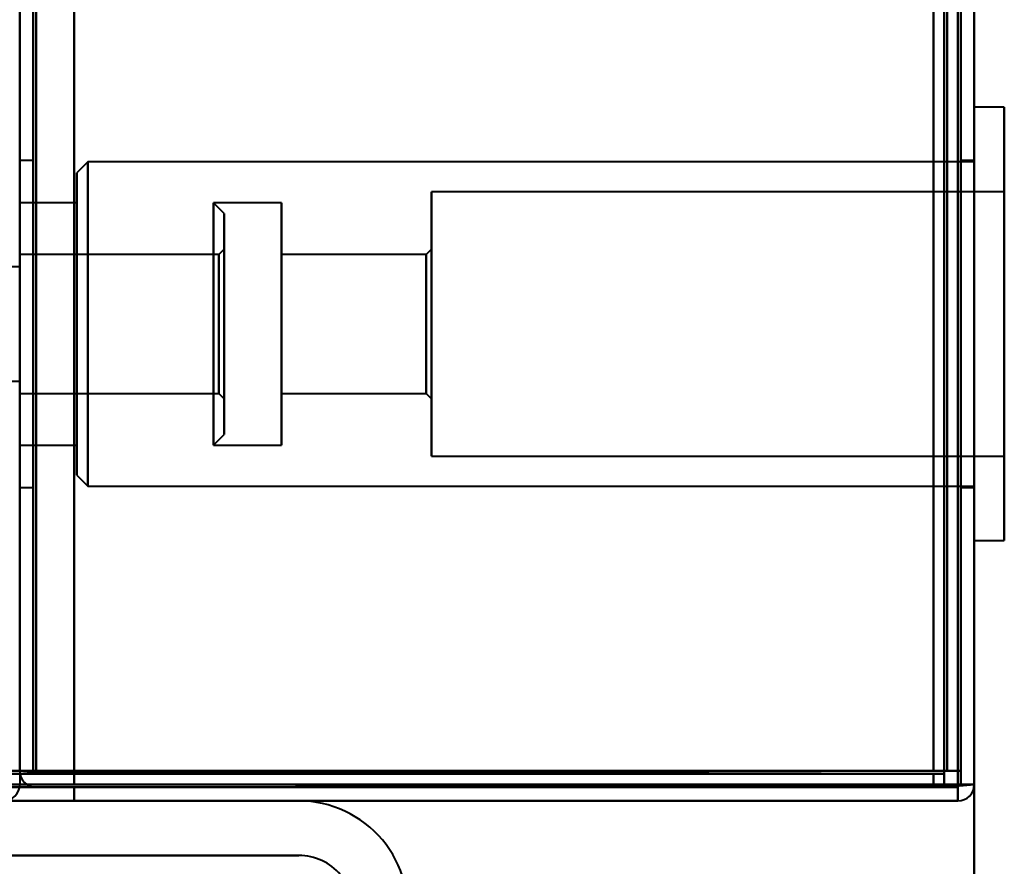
# Model space of a CAD drawing. Header units: millimetres. Extents: x -1352 to 2139, y -120 to 1210.
# Tile 49 of 87: x 705 to 741, y 126 to 157. Entities that reach past the tile are written whole.
import ezdxf

# ---------------------------------------------------------------- set-up
doc = ezdxf.new("R2010")
doc.units = ezdxf.units.MM
doc.layers.add('A-GENM', color=13, linetype='Continuous', lineweight=40)
doc.layers.add('G-IMPT', color=8, linetype='Continuous', lineweight=40)

# ---------------------------------------------------------------- blocks, each defined once
blk = doc.blocks.new('Maintenance r21 - Maintenance r21-762144-Avant')
at = {"layer": 'A-GENM'}
for p, q in [((740, 0), (740, 1138)), ((740, 1138), (740, 0))]:
    blk.add_line(p, q, dxfattribs=at)
blk = doc.blocks.new('NEXA 2000 CALQUES_dwg-762145-Avant')
at = {"layer": 'G-IMPT'}
for p, q in [((740, 128.972), (740, 1137.772)), ((705, 1102.272), (705, 129.472)), ((740, 128.972), (740, 223.072)), ((741.1, 153.822), (740, 153.822)), ((741.1, 153.822), (740, 153.822)), ((741.1, 153.822), (740, 153.822)), ((740, 145.872), (740, 153.822)), ((740, 145.872), (740, 153.822)), ((740, 145.165), (740, 153.822)), ((740, 153.822), (740, 145.165)), ((740, 153.822), (740, 145.872)), ((740, 153.822), (740, 145.872)), ((741.1, 145.872), (741.1, 153.822)), ((741.1, 145.872), (741.1, 153.822)), ((741.1, 145.165), (741.1, 153.822)), ((741.1, 153.822), (741.1, 145.872)), ((741.1, 153.822), (741.1, 145.872)), ((741.1, 153.822), (741.1, 145.165)), ((705.5, 151.872), (705, 151.872)), ((705.5, 151.872), (705, 151.872)), ((705.5, 151.872), (705, 151.872)), ((705, 151.872), (705, 145.872)), ((705, 151.872), (705, 145.872)), ((705, 151.872), (705, 145.872)), ((705.5, 145.872), (705.5, 151.872)), ((705.5, 145.872), (705.5, 151.872)), ((705.5, 145.872), (705.5, 151.872)), ((705.5, 151.872), (705.5, 145.872)), ((705.5, 151.872), (705.5, 145.872)), ((705.5, 151.872), (705.5, 145.872)), ((707.5, 151.822), (707.1, 151.422)), ((707.5, 151.822), (707.1, 151.422)), ((707.5, 151.822), (707.1, 151.422)), ((740, 151.822), (707.5, 151.822)), ((740, 151.822), (707.5, 151.822)), ((740, 151.822), (707.5, 151.822)), ((707.5, 151.822), (707.5, 145.872)), ((707.5, 151.822), (707.5, 145.343)), ((707.5, 151.822), (707.5, 145.872)), ((707.5, 145.872), (707.5, 151.822)), ((707.5, 145.343), (707.5, 151.822)), ((707.5, 145.872), (707.5, 151.822)), ((740, 151.872), (739.5, 151.872)), ((740, 151.872), (739.5, 151.872)), ((740, 151.872), (739.5, 151.872)), ((739.5, 151.872), (739.5, 145.872)), ((739.5, 151.872), (739.5, 145.872)), ((739.5, 151.872), (739.5, 145.872)), ((739.5, 145.872), (739.5, 151.872)), ((739.5, 145.872), (739.5, 151.872)), ((739.5, 145.872), (739.5, 151.872)), ((740, 145.872), (740, 151.872)), ((740, 145.872), (740, 151.872)), ((740, 145.872), (740, 151.872)), ((740, 151.822), (740, 145.872)), ((740, 151.822), (740, 145.343)), ((740, 151.822), (740, 145.872)), ((707.1, 151.422), (707.1, 145.378)), ((707.1, 151.422), (707.1, 145.872)), ((707.1, 151.422), (707.1, 145.872)), ((707.1, 145.872), (707.1, 151.422)), ((707.1, 145.378), (707.1, 151.422)), ((707.1, 145.872), (707.1, 151.422)), ((741.1, 150.722), (720.1, 150.722)), ((741.1, 150.722), (720.1, 150.722)), ((741.1, 150.722), (720.1, 150.722)), ((720.1, 145.872), (720.1, 150.722)), ((720.1, 145.872), (720.1, 150.722)), ((720.1, 145.441), (720.1, 150.722)), ((720.1, 150.722), (720.1, 145.872)), ((720.1, 150.722), (720.1, 145.872)), ((720.1, 150.722), (720.1, 145.441)), ((741.1, 145.872), (741.1, 150.722)), ((741.1, 145.872), (741.1, 150.722)), ((741.1, 145.441), (741.1, 150.722)), ((741.1, 150.722), (741.1, 145.872)), ((741.1, 150.722), (741.1, 145.872)), ((741.1, 150.722), (741.1, 145.441)), ((707.1, 150.322), (705, 150.322)), ((707.1, 150.322), (705, 150.322)), ((707.1, 150.322), (705, 150.322)), ((707.1, 145.476), (707.1, 150.322)), ((707.1, 145.872), (707.1, 150.322)), ((707.1, 145.872), (707.1, 150.322)), ((707.1, 150.322), (707.1, 145.476)), ((707.1, 150.322), (707.1, 145.872)), ((707.1, 150.322), (707.1, 145.872)), ((712.5, 149.922), (712.1, 150.322)), ((712.5, 149.922), (712.1, 150.322)), ((712.5, 149.922), (712.1, 150.322)), ((714.6, 150.322), (712.1, 150.322)), ((714.6, 150.322), (712.1, 150.322)), ((714.6, 150.322), (712.1, 150.322)), ((712.1, 144.168), (712.1, 150.322)), ((712.1, 144.168), (712.1, 150.322)), ((712.1, 144.54), (712.1, 150.322)), ((712.1, 150.322), (712.1, 145.872)), ((712.1, 150.322), (712.1, 145.872)), ((712.1, 150.322), (712.1, 145.476)), ((714.6, 145.872), (714.6, 150.322)), ((714.6, 145.872), (714.6, 150.322)), ((714.6, 145.476), (714.6, 150.322)), ((714.6, 150.322), (714.6, 145.872)), ((714.6, 150.322), (714.6, 145.872)), ((714.6, 150.322), (714.6, 145.476)), ((712.5, 144.321), (712.5, 149.922)), ((712.5, 144.321), (712.5, 149.922)), ((712.5, 144.66), (712.5, 149.922)), ((712.5, 149.922), (712.5, 144.321)), ((712.5, 149.922), (712.5, 144.321)), ((712.5, 149.922), (712.5, 144.66)), ((712.3, 148.422), (705, 148.422)), ((712.3, 148.422), (705, 148.422)), ((712.3, 148.422), (705, 148.422)), ((712.5, 148.622), (712.3, 148.422)), ((712.5, 148.622), (712.3, 148.422)), ((712.5, 148.622), (712.3, 148.422)), ((712.3, 145.872), (712.3, 148.422)), ((712.3, 145.872), (712.3, 148.422)), ((712.3, 145.872), (712.3, 148.422)), ((712.3, 145.872), (712.3, 148.422)), ((712.3, 145.645), (712.3, 148.422)), ((712.3, 148.422), (712.3, 146.849)), ((712.3, 148.422), (712.3, 144.896)), ((712.3, 148.422), (712.3, 146.849)), ((712.3, 148.422), (712.3, 144.896)), ((712.3, 148.422), (712.3, 145.109)), ((712.5, 144.819), (712.5, 148.622)), ((712.5, 144.819), (712.5, 148.622)), ((712.5, 145.049), (712.5, 148.622)), ((712.5, 148.622), (712.5, 144.819)), ((712.5, 148.622), (712.5, 144.819)), ((712.5, 148.622), (712.5, 145.049)), ((719.9, 148.422), (714.6, 148.422)), ((719.9, 148.422), (714.6, 148.422)), ((719.9, 148.422), (714.6, 148.422)), ((714.6, 145.872), (714.6, 148.422)), ((714.6, 145.872), (714.6, 148.422)), ((714.6, 145.645), (714.6, 148.422)), ((714.6, 148.422), (714.6, 145.872)), ((714.6, 148.422), (714.6, 145.872)), ((714.6, 148.422), (714.6, 145.645)), ((720.1, 148.622), (719.9, 148.422)), ((720.1, 148.622), (719.9, 148.422)), ((720.1, 148.622), (719.9, 148.422)), ((719.9, 145.872), (719.9, 148.422)), ((719.9, 145.872), (719.9, 148.422)), ((719.9, 145.645), (719.9, 148.422)), ((719.9, 148.422), (719.9, 145.872)), ((719.9, 148.422), (719.9, 145.872)), ((719.9, 148.422), (719.9, 145.645)), ((720.1, 145.872), (720.1, 148.622)), ((720.1, 145.872), (720.1, 148.622)), ((720.1, 145.627), (720.1, 148.622)), ((720.1, 148.622), (720.1, 145.872)), ((720.1, 148.622), (720.1, 145.872)), ((720.1, 148.622), (720.1, 145.627)), ((705, 147.972), (704, 147.972)), ((712.1, 141.422), (712.1, 147.577)), ((712.1, 141.422), (712.1, 147.577)), ((712.1, 147.577), (712.1, 145.872)), ((712.1, 147.577), (712.1, 145.872)), ((712.5, 141.822), (712.5, 147.424)), ((712.5, 141.822), (712.5, 147.424)), ((712.5, 147.424), (712.5, 141.822)), ((712.5, 147.424), (712.5, 141.822)), ((712.1, 141.422), (712.1, 147.204)), ((712.5, 141.822), (712.5, 147.084)), ((712.5, 147.084), (712.5, 141.822)), ((712.3, 146.849), (712.3, 143.322)), ((712.3, 146.849), (712.3, 143.322)), ((712.3, 146.636), (712.3, 143.322)), ((712.5, 143.122), (712.5, 146.926)), ((712.5, 143.122), (712.5, 146.926)), ((712.5, 146.926), (712.5, 143.122)), ((712.5, 146.926), (712.5, 143.122)), ((712.5, 143.122), (712.5, 146.695)), ((712.5, 146.695), (712.5, 143.122)), ((740, 137.922), (740, 146.58)), ((740, 146.58), (740, 137.922)), ((741.1, 137.922), (741.1, 146.58)), ((741.1, 146.58), (741.1, 137.922)), ((707.1, 146.366), (707.1, 140.322)), ((707.1, 140.322), (707.1, 146.366)), ((707.1, 141.422), (707.1, 146.268)), ((707.1, 146.268), (707.1, 141.422)), ((707.5, 146.402), (707.5, 139.922)), ((707.5, 139.922), (707.5, 146.402)), ((712.1, 146.268), (712.1, 144.54)), ((714.6, 141.422), (714.6, 146.268)), ((714.6, 146.268), (714.6, 141.422)), ((720.1, 141.022), (720.1, 146.304)), ((720.1, 146.304), (720.1, 141.022)), ((740, 146.402), (740, 139.922)), ((741.1, 141.022), (741.1, 146.304)), ((741.1, 146.304), (741.1, 141.022)), ((705, 145.872), (705, 139.872)), ((705, 145.872), (705, 139.872)), ((705, 145.872), (705, 139.872)), ((705.5, 139.872), (705.5, 145.872)), ((705.5, 139.872), (705.5, 145.872)), ((705.5, 139.872), (705.5, 145.872)), ((705.5, 145.872), (705.5, 139.872)), ((705.5, 145.872), (705.5, 139.872)), ((705.5, 145.872), (705.5, 139.872)), ((707.1, 145.872), (707.1, 140.322)), ((707.1, 141.422), (707.1, 145.872)), ((707.1, 145.872), (707.1, 140.322)), ((707.1, 141.422), (707.1, 145.872)), ((707.1, 140.322), (707.1, 145.872)), ((707.1, 140.322), (707.1, 145.872)), ((707.1, 145.872), (707.1, 141.422)), ((707.1, 145.872), (707.1, 141.422)), ((707.5, 145.872), (707.5, 139.922)), ((707.5, 145.872), (707.5, 139.922)), ((707.5, 139.922), (707.5, 145.872)), ((707.5, 139.922), (707.5, 145.872)), ((712.1, 145.872), (712.1, 141.422)), ((712.1, 145.872), (712.1, 141.422)), ((712.3, 143.332), (712.3, 146.099)), ((712.3, 143.322), (712.3, 145.872)), ((712.3, 143.322), (712.3, 145.872)), ((714.6, 143.322), (714.6, 146.099)), ((714.6, 146.099), (714.6, 143.322)), ((714.6, 141.422), (714.6, 145.872)), ((714.6, 141.422), (714.6, 145.872)), ((714.6, 145.872), (714.6, 141.422)), ((714.6, 143.322), (714.6, 145.872)), ((714.6, 145.872), (714.6, 141.422)), ((714.6, 143.322), (714.6, 145.872)), ((714.6, 145.872), (714.6, 143.322)), ((714.6, 145.872), (714.6, 143.322)), ((719.9, 143.322), (719.9, 146.099)), ((719.9, 146.099), (719.9, 143.322)), ((719.9, 143.322), (719.9, 145.872)), ((719.9, 143.322), (719.9, 145.872)), ((719.9, 145.872), (719.9, 143.322)), ((719.9, 145.872), (719.9, 143.322)), ((720.1, 143.122), (720.1, 146.117)), ((720.1, 146.117), (720.1, 143.122)), ((720.1, 143.122), (720.1, 145.872)), ((720.1, 143.122), (720.1, 145.872)), ((720.1, 141.022), (720.1, 145.872)), ((720.1, 145.872), (720.1, 143.122)), ((720.1, 141.022), (720.1, 145.872)), ((720.1, 145.872), (720.1, 143.122)), ((720.1, 145.872), (720.1, 141.022)), ((720.1, 145.872), (720.1, 141.022)), ((739.5, 145.872), (739.5, 139.872)), ((739.5, 145.872), (739.5, 139.872)), ((739.5, 145.872), (739.5, 139.872)), ((739.5, 139.872), (739.5, 145.872)), ((739.5, 139.872), (739.5, 145.872)), ((739.5, 139.872), (739.5, 145.872)), ((740, 145.872), (740, 139.922)), ((740, 145.872), (740, 139.922)), ((740, 139.872), (740, 145.872)), ((740, 139.872), (740, 145.872)), ((740, 139.872), (740, 145.872)), ((740, 137.922), (740, 145.872)), ((740, 137.922), (740, 145.872)), ((740, 145.872), (740, 137.922)), ((740, 145.872), (740, 137.922)), ((741.1, 141.022), (741.1, 145.872)), ((741.1, 141.022), (741.1, 145.872)), ((741.1, 137.922), (741.1, 145.872)), ((741.1, 145.872), (741.1, 141.022)), ((741.1, 137.922), (741.1, 145.872)), ((741.1, 145.872), (741.1, 141.022)), ((741.1, 145.872), (741.1, 137.922)), ((741.1, 145.872), (741.1, 137.922)), ((712.3, 143.322), (712.3, 145.645)), ((712.1, 145.476), (712.1, 141.422)), ((712.3, 145.109), (712.3, 143.332)), ((704, 143.772), (705, 143.772)), ((705, 143.322), (712.3, 143.322)), ((705, 143.322), (712.3, 143.322)), ((705, 143.322), (712.3, 143.322)), ((712.3, 143.322), (712.5, 143.122)), ((712.3, 143.322), (712.5, 143.122)), ((712.3, 143.322), (712.5, 143.122)), ((714.6, 143.322), (719.9, 143.322)), ((714.6, 143.322), (719.9, 143.322)), ((714.6, 143.322), (719.9, 143.322)), ((719.9, 143.322), (720.1, 143.122)), ((719.9, 143.322), (720.1, 143.122)), ((719.9, 143.322), (720.1, 143.122)), ((712.1, 141.422), (712.5, 141.822)), ((712.1, 141.422), (712.5, 141.822)), ((712.1, 141.422), (712.5, 141.822)), ((705, 141.422), (707.1, 141.422)), ((705, 141.422), (707.1, 141.422)), ((705, 141.422), (707.1, 141.422)), ((712.1, 141.422), (714.6, 141.422)), ((712.1, 141.422), (714.6, 141.422)), ((712.1, 141.422), (714.6, 141.422)), ((720.1, 141.022), (741.1, 141.022)), ((720.1, 141.022), (741.1, 141.022)), ((720.1, 141.022), (741.1, 141.022)), ((707.1, 140.322), (707.5, 139.922)), ((707.1, 140.322), (707.5, 139.922)), ((707.1, 140.322), (707.5, 139.922)), ((705, 139.872), (705.5, 139.872)), ((705, 139.872), (705.5, 139.872)), ((705, 139.872), (705.5, 139.872)), ((707.5, 139.922), (740, 139.922)), ((707.5, 139.922), (740, 139.922)), ((707.5, 139.922), (740, 139.922)), ((739.5, 139.872), (740, 139.872)), ((739.5, 139.872), (740, 139.872)), ((739.5, 139.872), (740, 139.872)), ((740, 137.922), (741.1, 137.922)), ((740, 137.922), (741.1, 137.922)), ((740, 137.922), (741.1, 137.922)), ((705, 129.472), (705.6, 129.472)), ((705.6, 129.472), (705, 129.472)), ((705, 129.472), (705.6, 129.472)), ((705.6, 129.472), (705, 129.472)), ((738.9, 129.472), (738.9, 128.872)), ((738.9, 128.872), (738.9, 129.472)), ((739.5, 129.472), (738.9, 129.472)), ((738.9, 129.472), (739.5, 129.472)), ((704.4, 128.972), (705, 128.972)), ((739.4, 128.972), (739.4, 128.372)), ((739.4, 128.372), (739.4, 128.972)), ((739.4, 128.972), (740, 128.972)), ((740, 128.972), (739.4, 128.972)), ((739.4, 128.972), (740, 128.972)), ((739.4, 128.972), (740, 128.972)), ((740, 128.972), (739.4, 128.972)), ((740, 128.972), (739.4, 128.972)), ((-168.4, 128.372), (739.4, 128.372))]:
    blk.add_line(p, q, dxfattribs=at)
at = {"layer": 'G-IMPT', "flags": 128}
for points in [[(739.4, 1137.772), (739.4, 885.572), (739.4, 633.372), (739.4, 381.172), (739.4, 128.972)], [(739.4, 128.972), (739.4, 381.172), (739.4, 633.372), (739.4, 885.572), (739.4, 1137.772)], [(739.4, 1137.772), (739.4, 885.572), (739.4, 633.372), (739.4, 381.172), (739.4, 128.972)], [(739.5, 128.972), (739.5, 381.172), (739.5, 633.372), (739.5, 885.572), (739.5, 1137.772)], [(740, 128.972), (740, 381.172), (740, 633.372), (740, 885.572), (740, 1137.772)], [(740, 1137.772), (740, 885.572), (740, 633.372), (740, 381.172), (740, 128.972)], [(738.9, 129.472), (738.9, 381.422), (738.9, 633.372), (738.9, 885.322), (738.9, 1137.272)], [(738.9, 1137.272), (738.9, 885.322), (738.9, 633.372), (738.9, 381.422), (738.9, 129.472)], [(738.9, 129.472), (738.9, 381.422), (738.9, 633.372), (738.9, 885.322), (738.9, 1137.272)], [(739, 1137.272), (739, 885.322), (739, 633.372), (739, 381.422), (739, 129.472)], [(739, 129.472), (739, 381.422), (739, 633.372), (739, 885.322), (739, 1137.272)], [(739, 1137.272), (739, 885.322), (739, 633.372), (739, 381.422), (739, 129.472)], [(739.5, 1137.272), (739.5, 885.322), (739.5, 633.372), (739.5, 381.422), (739.5, 129.472)], [(739.5, 129.472), (739.5, 381.422), (739.5, 633.372), (739.5, 885.322), (739.5, 1137.272)], [(739.5, 1137.272), (739.5, 885.322), (739.5, 633.372), (739.5, 381.422), (739.5, 129.472)], [(739.5, 129.472), (739.5, 381.422), (739.5, 633.372), (739.5, 885.322), (739.5, 1137.272)], [(739.5, 1137.272), (739.5, 885.322), (739.5, 633.372), (739.5, 381.422), (739.5, 129.472)], [(739.5, 129.472), (739.5, 381.422), (739.5, 633.372), (739.5, 885.322), (739.5, 1137.272)], [(707, 1102.772), (707, 859.322), (707, 615.872), (707, 372.422), (707, 128.972)], [(707, 128.972), (707, 372.422), (707, 615.872), (707, 859.322), (707, 1102.772)], [(707, 128.972), (707, 372.422), (707, 615.872), (707, 859.322), (707, 1102.772)], [(707, 1102.772), (707, 859.322), (707, 615.872), (707, 372.422), (707, 128.972)], [(739.4, 128.972), (739.4, 372.422), (739.4, 615.872), (739.4, 859.322), (739.4, 1102.772)], [(739.4, 1102.772), (739.4, 859.322), (739.4, 615.872), (739.4, 372.422), (739.4, 128.972)], [(739.4, 128.972), (739.4, 372.422), (739.4, 615.872), (739.4, 859.322), (739.4, 1102.772)], [(739.5, 1102.772), (739.5, 859.322), (739.5, 615.872), (739.5, 372.422), (739.5, 128.972)], [(740, 1102.772), (740, 859.322), (740, 615.872), (740, 372.422), (740, 128.972)], [(740, 128.972), (740, 372.422), (740, 615.872), (740, 859.322), (740, 1102.772)], [(705, 129.472), (705, 372.672), (705, 615.872), (705, 859.072), (705, 1102.272)], [(705, 1102.272), (705, 859.072), (705, 615.872), (705, 372.672), (705, 129.472)], [(705.5, 129.472), (705.5, 372.672), (705.5, 615.872), (705.5, 859.072), (705.5, 1102.272)], [(705.5, 1102.272), (705.5, 859.072), (705.5, 615.872), (705.5, 372.672), (705.5, 129.472)], [(705.6, 129.472), (705.6, 372.672), (705.6, 615.872), (705.6, 859.072), (705.6, 1102.272)], [(705.6, 1102.272), (705.6, 859.072), (705.6, 615.872), (705.6, 372.672), (705.6, 129.472)], [(705.6, 1102.272), (705.6, 859.072), (705.6, 615.872), (705.6, 372.672), (705.6, 129.472)], [(705.6, 129.472), (705.6, 372.672), (705.6, 615.872), (705.6, 859.072), (705.6, 1102.272)], [(705.6, 1102.272), (705.6, 859.072), (705.6, 615.872), (705.6, 372.672), (705.6, 129.472)], [(705.6, 129.472), (705.6, 372.672), (705.6, 615.872), (705.6, 859.072), (705.6, 1102.272)], [(707, 1102.272), (707, 859.072), (707, 615.872), (707, 372.672), (707, 129.472)], [(707, 129.472), (707, 372.672), (707, 615.872), (707, 859.072), (707, 1102.272)], [(707, 1102.272), (707, 859.072), (707, 615.872), (707, 372.672), (707, 129.472)], [(707, 129.472), (707, 372.672), (707, 615.872), (707, 859.072), (707, 1102.272)], [(738.5, 1102.272), (738.5, 859.072), (738.5, 615.872), (738.5, 372.672), (738.5, 129.472)], [(738.5, 129.472), (738.5, 372.672), (738.5, 615.872), (738.5, 859.072), (738.5, 1102.272)], [(738.5, 129.472), (738.5, 372.672), (738.5, 615.872), (738.5, 859.072), (738.5, 1102.272)], [(738.5, 1102.272), (738.5, 859.072), (738.5, 615.872), (738.5, 372.672), (738.5, 129.472)], [(738.5, 223.072), (738.5, 199.672), (738.5, 176.272), (738.5, 152.872), (738.5, 129.472)], [(738.5, 129.472), (738.5, 152.872), (738.5, 176.272), (738.5, 199.672), (738.5, 223.072)], [(738.5, 223.072), (738.5, 199.672), (738.5, 176.272), (738.5, 152.872), (738.5, 129.472)], [(738.5, 129.472), (738.5, 152.872), (738.5, 176.272), (738.5, 199.672), (738.5, 223.072)], [(739.4, 223.072), (739.4, 199.547), (739.4, 176.022), (739.4, 152.497), (739.4, 128.972)], [(739.4, 128.972), (739.4, 152.497), (739.4, 176.022), (739.4, 199.547), (739.4, 223.072)], [(739.4, 223.072), (739.4, 199.547), (739.4, 176.022), (739.4, 152.497), (739.4, 128.972)], [(739.5, 128.972), (739.5, 152.497), (739.5, 176.022), (739.5, 199.547), (739.5, 223.072)], [(740, 223.072), (740, 199.547), (740, 176.022), (740, 152.497), (740, 128.972)], [(740, 128.972), (740, 152.497), (740, 176.022), (740, 199.547), (740, 223.072)], [(740, 128.972), (740, 152.497), (740, 176.022), (740, 199.547), (740, 223.072)], [(740, 223.072), (740, 199.547), (740, 176.022), (740, 152.497), (740, 128.972)], [(705, 161.372), (705, 153.397), (705, 145.422), (705, 137.447), (705, 129.472)], [(705, 161.372), (705, 153.397), (705, 145.422), (705, 137.447), (705, 129.472)], [(705, 129.472), (705, 137.447), (705, 145.422), (705, 153.397), (705, 161.372)], [(-167.9, 129.472), (58.8, 129.472), (285.5, 129.472), (512.2, 129.472), (738.9, 129.472)], [(-167.9, 129.472), (58.8, 129.472), (285.5, 129.472), (512.2, 129.472), (738.9, 129.472)], [(738.9, 129.472), (512.2, 129.472), (285.5, 129.472), (58.8, 129.472), (-167.9, 129.472)], [(738.9, 129.372), (512.2, 129.372), (285.5, 129.372), (58.8, 129.372), (-167.9, 129.372)], [(-167.9, 129.372), (58.8, 129.372), (285.5, 129.372), (512.2, 129.372), (738.9, 129.372)], [(738.9, 129.372), (512.2, 129.372), (285.5, 129.372), (58.8, 129.372), (-167.9, 129.372)], [(705.55, 129.472), (705.413, 129.472), (705.275, 129.472), (705.138, 129.472), (705, 129.472)], [(705, 129.472), (705.138, 129.472), (705.275, 129.472), (705.413, 129.472), (705.55, 129.472)], [(705, 129.472), (705.138, 129.46), (705.275, 129.447), (705.413, 129.435), (705.55, 129.422)], [(705.55, 129.422), (705.413, 129.435), (705.275, 129.447), (705.138, 129.46), (705, 129.472)], [(705, 129.472), (705, 129.347), (705, 129.222), (705, 129.097), (705, 128.972)], [(738.5, 129.472), (730.263, 129.472), (722.025, 129.472), (713.788, 129.472), (705.55, 129.472)], [(705.55, 129.472), (713.788, 129.472), (722.025, 129.472), (730.263, 129.472), (738.5, 129.472)], [(705.55, 129.422), (713.788, 129.41), (722.025, 129.397), (730.263, 129.385), (738.5, 129.372)], [(738.5, 129.372), (730.263, 129.385), (722.025, 129.397), (713.788, 129.41), (705.55, 129.422)], [(707, 129.472), (706.65, 129.472), (706.3, 129.472), (705.95, 129.472), (705.6, 129.472)], [(705.6, 129.472), (713.825, 129.472), (722.05, 129.472), (730.275, 129.472), (738.5, 129.472)], [(705.6, 129.472), (705.95, 129.472), (706.3, 129.472), (706.65, 129.472), (707, 129.472)], [(738.5, 129.472), (730.275, 129.472), (722.05, 129.472), (713.825, 129.472), (705.6, 129.472)], [(705.6, 129.472), (705.95, 129.472), (706.3, 129.472), (706.65, 129.472), (707, 129.472)], [(707, 129.472), (706.65, 129.472), (706.3, 129.472), (705.95, 129.472), (705.6, 129.472)], [(705.6, 129.372), (713.825, 129.372), (722.05, 129.372), (730.275, 129.372), (738.5, 129.372)], [(738.5, 129.372), (730.275, 129.372), (722.05, 129.372), (713.825, 129.372), (705.6, 129.372)], [(707, 129.472), (714.875, 129.472), (722.75, 129.472), (730.625, 129.472), (738.5, 129.472)], [(738.5, 129.472), (730.625, 129.472), (722.75, 129.472), (714.875, 129.472), (707, 129.472)], [(707, 129.472), (707, 129.347), (707, 129.222), (707, 129.097), (707, 128.972)], [(707, 128.972), (707, 129.097), (707, 129.222), (707, 129.347), (707, 129.472)], [(707, 128.972), (707, 129.097), (707, 129.222), (707, 129.347), (707, 129.472)], [(707, 129.472), (714.875, 129.472), (722.75, 129.472), (730.625, 129.472), (738.5, 129.472)], [(707, 129.472), (707, 129.347), (707, 129.222), (707, 129.097), (707, 128.972)], [(738.5, 129.472), (730.625, 129.472), (722.75, 129.472), (714.875, 129.472), (707, 129.472)], [(738.5, 129.372), (738.5, 129.247), (738.5, 129.122), (738.5, 128.997), (738.5, 128.872)], [(738.5, 128.872), (738.5, 128.997), (738.5, 129.122), (738.5, 129.247), (738.5, 129.372)], [(738.5, 129.372), (738.5, 129.247), (738.5, 129.122), (738.5, 128.997), (738.5, 128.872)], [(738.5, 128.872), (738.5, 128.997), (738.5, 129.122), (738.5, 129.247), (738.5, 129.372)], [(738.9, 129.472), (738.9, 129.46), (738.9, 129.447), (738.9, 129.435), (738.9, 129.422)], [(738.95, 129.472), (738.937, 129.472), (738.925, 129.472), (738.912, 129.472), (738.9, 129.472)], [(738.9, 129.422), (738.9, 129.41), (738.9, 129.397), (738.9, 129.385), (738.9, 129.372)], [(738.9, 128.872), (738.9, 128.997), (738.9, 129.122), (738.9, 129.247), (738.9, 129.372)], [(738.9, 129.372), (738.9, 129.247), (738.9, 129.122), (738.9, 128.997), (738.9, 128.872)], [(739, 129.472), (738.987, 129.472), (738.975, 129.472), (738.962, 129.472), (738.95, 129.472)], [(739, 129.472), (739.125, 129.472), (739.25, 129.472), (739.375, 129.472), (739.5, 129.472)], [(739.5, 129.472), (739.375, 129.472), (739.25, 129.472), (739.125, 129.472), (739, 129.472)], [(739.5, 129.472), (739.5, 129.347), (739.5, 129.222), (739.5, 129.097), (739.5, 128.972)], [(739.5, 128.972), (739.5, 129.097), (739.5, 129.222), (739.5, 129.347), (739.5, 129.472)], [(739.4, 128.972), (512.45, 128.972), (285.5, 128.972), (58.55, 128.972), (-168.4, 128.972)], [(739.4, 128.972), (512.45, 128.972), (285.5, 128.972), (58.55, 128.972), (-168.4, 128.972)], [(-168.4, 128.972), (58.55, 128.972), (285.5, 128.972), (512.45, 128.972), (739.4, 128.972)], [(707, 128.972), (715.1, 128.972), (723.2, 128.972), (731.3, 128.972), (739.4, 128.972)], [(739.4, 128.972), (731.3, 128.972), (723.2, 128.972), (715.1, 128.972), (707, 128.972)], [(739.4, 128.972), (731.3, 128.972), (723.2, 128.972), (715.1, 128.972), (707, 128.972)], [(739.45, 128.972), (731.338, 128.972), (723.225, 128.972), (715.113, 128.972), (707, 128.972)], [(707, 128.972), (715.1, 128.972), (723.2, 128.972), (731.3, 128.972), (739.4, 128.972)], [(739.4, 128.972), (731.3, 128.972), (723.2, 128.972), (715.1, 128.972), (707, 128.972)], [(707, 128.972), (715.113, 128.972), (723.225, 128.972), (731.338, 128.972), (739.45, 128.972)], [(707, 128.972), (715.1, 128.972), (723.2, 128.972), (731.3, 128.972), (739.4, 128.972)], [(739.45, 128.922), (731.338, 128.91), (723.225, 128.897), (715.113, 128.885), (707, 128.872)], [(707, 128.872), (715.113, 128.885), (723.225, 128.897), (731.338, 128.91), (739.45, 128.922)], [(739.4, 128.922), (739.4, 128.935), (739.4, 128.947), (739.4, 128.96), (739.4, 128.972)], [(739.4, 128.972), (739.412, 128.972), (739.425, 128.972), (739.437, 128.972), (739.45, 128.972)], [(739.4, 128.872), (739.4, 128.885), (739.4, 128.897), (739.4, 128.91), (739.4, 128.922)], [(739.45, 128.972), (739.462, 128.972), (739.475, 128.972), (739.487, 128.972), (739.5, 128.972)], [(740, 128.972), (739.863, 128.972), (739.725, 128.972), (739.588, 128.972), (739.45, 128.972)], [(740, 128.972), (739.863, 128.96), (739.725, 128.947), (739.588, 128.935), (739.45, 128.922)], [(739.45, 128.922), (739.588, 128.935), (739.725, 128.947), (739.863, 128.96), (740, 128.972)], [(739.45, 128.972), (739.588, 128.972), (739.725, 128.972), (739.863, 128.972), (740, 128.972)], [(739.5, 128.972), (739.625, 128.972), (739.75, 128.972), (739.875, 128.972), (740, 128.972)], [(740, 128.972), (739.875, 128.972), (739.75, 128.972), (739.625, 128.972), (739.5, 128.972)], [(-168.4, 128.872), (58.55, 128.872), (285.5, 128.872), (512.45, 128.872), (739.4, 128.872)], [(738.9, 128.872), (512.2, 128.872), (285.5, 128.872), (58.8, 128.872), (-167.9, 128.872)], [(-167.9, 128.872), (58.8, 128.872), (285.5, 128.872), (512.2, 128.872), (738.9, 128.872)], [(738.9, 128.872), (512.2, 128.872), (285.5, 128.872), (58.8, 128.872), (-167.9, 128.872)], [(-167.9, 128.872), (58.8, 128.872), (285.5, 128.872), (512.2, 128.872), (738.9, 128.872)], [(738.9, 128.872), (512.2, 128.872), (285.5, 128.872), (58.8, 128.872), (-167.9, 128.872)], [(-167.9, 128.872), (58.8, 128.872), (285.5, 128.872), (512.2, 128.872), (738.9, 128.872)], [(707, 128.872), (706.65, 128.872), (706.3, 128.872), (705.95, 128.872), (705.6, 128.872)], [(705.6, 128.872), (705.95, 128.872), (706.3, 128.872), (706.65, 128.872), (707, 128.872)], [(705.6, 128.872), (705.95, 128.872), (706.3, 128.872), (706.65, 128.872), (707, 128.872)], [(707, 128.872), (706.65, 128.872), (706.3, 128.872), (705.95, 128.872), (705.6, 128.872)], [(707, 128.872), (714.875, 128.872), (722.75, 128.872), (730.625, 128.872), (738.5, 128.872)], [(738.5, 128.872), (730.625, 128.872), (722.75, 128.872), (714.875, 128.872), (707, 128.872)], [(707, 128.872), (715.1, 128.872), (723.2, 128.872), (731.3, 128.872), (739.4, 128.872)], [(739.4, 128.872), (731.3, 128.872), (723.2, 128.872), (715.1, 128.872), (707, 128.872)], [(707, 128.872), (707, 128.747), (707, 128.622), (707, 128.497), (707, 128.372)], [(707, 128.372), (707, 128.497), (707, 128.622), (707, 128.747), (707, 128.872)], [(707, 128.872), (707, 128.747), (707, 128.622), (707, 128.497), (707, 128.372)], [(707, 128.372), (707, 128.497), (707, 128.622), (707, 128.747), (707, 128.872)], [(738.5, 128.872), (730.625, 128.872), (722.75, 128.872), (714.875, 128.872), (707, 128.872)], [(707, 128.872), (714.875, 128.872), (722.75, 128.872), (730.625, 128.872), (738.5, 128.872)], [(739.4, 128.872), (739.275, 128.872), (739.15, 128.872), (739.025, 128.872), (738.9, 128.872)], [(738.9, 128.872), (739.025, 128.872), (739.15, 128.872), (739.275, 128.872), (739.4, 128.872)], [(739.4, 128.872), (739.4, 128.747), (739.4, 128.622), (739.4, 128.497), (739.4, 128.372)], [(739.4, 128.372), (739.4, 128.497), (739.4, 128.622), (739.4, 128.747), (739.4, 128.872)], [(739.4, 128.372), (512.45, 128.372), (285.5, 128.372), (58.55, 128.372), (-168.4, 128.372)], [(739.4, 128.372), (512.45, 128.372), (285.5, 128.372), (58.55, 128.372), (-168.4, 128.372)], [(-168.4, 128.372), (58.55, 128.372), (285.5, 128.372), (512.45, 128.372), (739.4, 128.372)], [(-168.4, 128.372), (58.55, 128.372), (285.5, 128.372), (512.45, 128.372), (739.4, 128.372)], [(715.233, 128.372), (709.425, 128.372), (703.616, 128.372), (697.808, 128.372), (692, 128.372)], [(692, 128.372), (697.808, 128.372), (703.616, 128.372), (709.425, 128.372), (715.233, 128.372)], [(707, 128.372), (706.35, 128.372), (705.7, 128.372), (705.05, 128.372), (704.4, 128.372)], [(704.4, 128.372), (705.05, 128.372), (705.7, 128.372), (706.35, 128.372), (707, 128.372)], [(715.233, 128.372), (713.175, 128.372), (711.116, 128.372), (709.058, 128.372), (707, 128.372)], [(707, 128.372), (709.058, 128.372), (711.116, 128.372), (713.175, 128.372), (715.233, 128.372)], [(707, 128.372), (709.058, 128.372), (711.116, 128.372), (713.175, 128.372), (715.233, 128.372)], [(739.4, 128.372), (731.3, 128.372), (723.2, 128.372), (715.1, 128.372), (707, 128.372)], [(715.233, 128.372), (713.175, 128.372), (711.116, 128.372), (709.058, 128.372), (707, 128.372)], [(707, 128.372), (715.1, 128.372), (723.2, 128.372), (731.3, 128.372), (739.4, 128.372)], [(715.233, 128.372), (721.275, 128.372), (727.316, 128.372), (733.358, 128.372), (739.4, 128.372)], [(739.4, 128.372), (733.358, 128.372), (727.316, 128.372), (721.275, 128.372), (715.233, 128.372)], [(715.233, 126.372), (709.425, 126.372), (703.616, 126.372), (697.808, 126.372), (692, 126.372)], [(692, 126.372), (697.808, 126.372), (703.616, 126.372), (709.425, 126.372), (715.233, 126.372)], [(692, 126.372), (697.808, 126.372), (703.616, 126.372), (709.425, 126.372), (715.233, 126.372)], [(715.233, 126.372), (709.425, 126.372), (703.616, 126.372), (697.808, 126.372), (692, 126.372)]]:
    blk.add_lwpolyline(points, dxfattribs=at)
at = {"layer": 'G-IMPT'}
for centre, radius, start, end in [((705.6, 129.472), 0.6, 180, 270), ((705.6, 129.472), 0.6, 180, 270), ((705.6, 129.472), 0.6, 180, 270), ((705.6, 129.472), 0.6, 180, 270), ((704.4, 128.972), 0.6, 270, 0), ((704.4, 128.972), 0.6, 270, 0), ((739.4, 128.972), 0.6, 270, 0), ((739.4, 128.972), 0.6, 270, 0), ((739.4, 128.972), 0.6, 270, 0), ((739.4, 128.972), 0.6, 270, 360), ((715.233, 124.372), 4, 350, 90), ((715.233, 124.372), 4, 350, 90), ((715.233, 124.372), 4, 350, 90), ((715.233, 124.372), 4, 350, 90), ((715.233, 124.372), 2, 350, 90), ((715.233, 124.372), 2, 350, 90), ((715.233, 124.372), 2, 350, 90), ((715.233, 124.372), 2, 350, 90)]:
    blk.add_arc(centre, radius, start, end, dxfattribs=at)

msp = doc.modelspace()

# ---------------------------------------------------------------- block references
at = {"layer": 'A-GENM'}
msp.add_blockref('Maintenance r21 - Maintenance r21-762144-Avant', (0, 0), dxfattribs=at)
at = {"layer": 'G-IMPT'}
msp.add_blockref('NEXA 2000 CALQUES_dwg-762145-Avant', (0, 0), dxfattribs=at)

doc.saveas('drawing.dxf')
